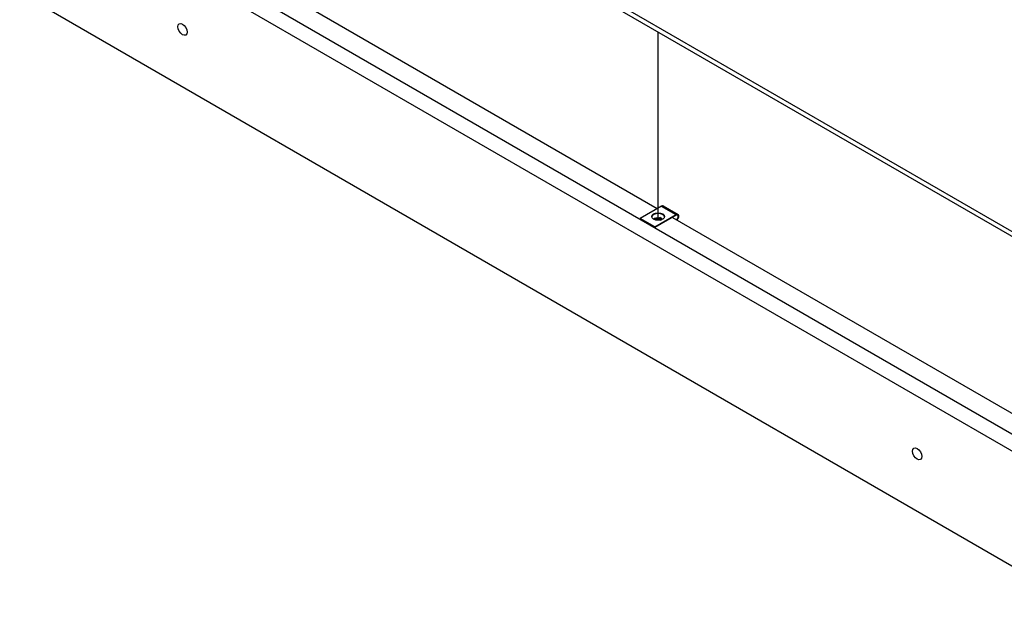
# Model space of a CAD drawing. Header units: millimetres. Extents: x 56 to 1798, y 64 to 1375.
# Tile 69 of 81: x 1181 to 1385, y 964 to 1089. Entities that reach past the tile are written whole.
import ezdxf

# ---------------------------------------------------------------- set-up
doc = ezdxf.new("R2010")
doc.units = ezdxf.units.MM
doc.header["$LTSCALE"] = 6.666667
for name, color, linetype, lineweight in [('Tweak Trail (ANSI)', 7, 'Continuous', 25), ('Visible (ANSI)', 7, 'Continuous', 25), ('Visible Narrow (ANSI)', 7, 'Continuous', 35)]:
    doc.layers.add(name, color=color, linetype=linetype, lineweight=lineweight)

msp = doc.modelspace()

# ---------------------------------------------------------------- linework, layer by layer
at = {"layer": 'Tweak Trail (ANSI)'}
msp.add_line((1313.3041, 1047.2596), (1313.3041, 1086.1646), dxfattribs=at)
at = {"layer": 'Visible (ANSI)'}
for p, q in [((1512.5756, 972.0968), (1191.9086, 1157.2339)), ((1191.9086, 1156.2523), (1511.7255, 971.606)), ((1181.2664, 1118.0331), (1498.5565, 934.8456)), ((1511.7351, 930.6934), (1192.038, 1115.2706)), ((1232.4845, 1096.2463), (1313.1183, 1049.6924)), ((1497.6149, 911.6085), (1181.2664, 1094.2524)), ((1313.9739, 1050.1863), (1309.5662, 1047.6416)), ((1314.3572, 1050.2243), (1317.4213, 1048.4552)), ((1309.5662, 1047.6416), (1309.5662, 1047.5055)), ((1312.6303, 1045.8725), (1309.5662, 1047.6416)), ((1312.6303, 1045.7364), (1309.5662, 1047.5055)), ((1312.6303, 1045.8725), (1317.038, 1048.4173)), ((1317.038, 1048.2812), (1312.6303, 1045.7364)), ((1313.7731, 1047.3093), (1314.0171, 1047.4199)), ((1316.3002, 1047.8552), (1396.934, 1001.3013)), ((1312.6303, 1045.7364), (1312.6303, 1045.8725))]:
    msp.add_line(p, q, dxfattribs=at)
for centre, major_axis in [((1214.9364, 1086.7034), (0.6731, -1.1658)), ((1313.3021, 1048.0294), (1.3333, 0)), ((1366.8584, 998.9912), (0.6731, -1.1658))]:
    msp.add_ellipse(centre, major_axis=major_axis, ratio=0.57735027, dxfattribs=at)
for centre, major_axis, ratio, start_param, end_param in [((1313.9739, 1049.5604), (0.3833, 0.664), 0.57735027, 0, 0.78539816), ((1313.3021, 1047.8933), (1.3333, 0), 0.57735027, 0.08850384, 3.05308881), ((1313.2163, 1046.9217), (0.6829, -0.0603), 0.5123509, 1.43315064, 1.86699281), ((1314.1483, 1047.3441), (0.1848, -0.0163), 0.5123509, 1.56825029, 2.40428911), ((1317.038, 1047.7913), (0.3833, 0.664), 0.57735027, 4.29114919, 7.06858347), ((1317.038, 1047.7913), (0.3, 0.5196), 0.57735027, 4.16263985, 7.06858347)]:
    msp.add_ellipse(centre, major_axis=major_axis, ratio=ratio, start_param=start_param, end_param=end_param, dxfattribs=at)
at = {"layer": 'Visible Narrow (ANSI)'}
for p, q in [((1317.038, 1048.4173), (1313.9739, 1050.1863)), ((1313.7682, 1047.8084), (1313.4715, 1047.674)), ((1313.8684, 1047.6618), (1313.5717, 1047.5273)), ((1313.6227, 1047.4234), (1313.9194, 1047.5579)), ((1313.6512, 1047.3795), (1313.9479, 1047.5139)), ((1314.0171, 1047.4199), (1314.0008, 1047.3738))]:
    msp.add_line(p, q, dxfattribs=at)
for centre, major_axis, ratio, start_param, end_param in [((1313.2369, 1047.1546), (-1.0625, 0.0939), 0.5123509, 4.53516074, 5.77526139), ((1313.2294, 1047.0701), (-0.9109, 0.0805), 0.5123509, 4.53516074, 5.65871125), ((1313.2231, 1046.9993), (0.8302, -0.0733), 0.5123509, 1.39356809, 2.35162482), ((1313.2208, 1046.9731), (0.7868, -0.0695), 0.5123509, 1.39356809, 2.25777667), ((1313.3708, 1047.4188), (-0.0417, -0.2296), 0.15140389, 0.83823891, 1.32889832), ((1313.4105, 1047.3169), (-0.0279, -0.1534), 0.15140389, 4.12770392, 4.47049097), ((1313.4555, 1047.4925), (0.2757, -0.0244), 0.5123509, 4.53516074, 5.54588176), ((1313.4022, 1047.4993), (-0.0298, -0.164), 0.15140389, 0.98611126, 1.69617499), ((1313.4578, 1047.5186), (0.2324, -0.0205), 0.5123509, 4.53516074, 5.54588176), ((1313.4589, 1047.5314), (0.0298, 0.164), 0.15140389, 0.54489252, 1.69617499), ((1313.464, 1047.5895), (-0.1516, 0.0134), 0.5123509, 1.39356809, 2.40428911), ((1313.4589, 1047.5314), (0.0688, -0.1518), 0.63573832, 1.26449022, 2.4157727), ((1313.6844, 1047.5233), (0.0688, -0.1518), 0.63573832, 4.40608288, 5.1161466), ((1313.565, 1047.33), (0.0644, -0.142), 0.63573832, 1.6317669, 1.97455395), ((1313.7802, 1047.4535), (0.0963, -0.2125), 0.63573832, 4.77335955, 5.22202315), ((1314.1689, 1047.5771), (-0.5645, 0.0499), 0.5123509, 5.44708199, 5.54588176), ((1313.7556, 1047.6659), (0.0688, -0.1518), 0.63573832, 1.26449022, 2.4157727), ((1314.1614, 1047.4926), (-0.4128, 0.0365), 0.5123509, 5.2296138, 5.54588176), ((1313.9811, 1047.6577), (-0.0688, 0.1518), 0.63573832, 1.26449022, 1.97455395), ((1314.1552, 1047.4217), (0.3321, -0.0293), 0.5123509, 1.88970882, 2.40428911), ((1313.8617, 1047.4644), (0.0644, -0.142), 0.63573832, 1.6317669, 1.97455395), ((1314.1529, 1047.3956), (0.2888, -0.0255), 0.5123509, 1.73792131, 2.40428911), ((1314.0769, 1047.588), (0.0963, -0.2125), 0.63573832, 4.77335955, 5.29556596)]:
    msp.add_ellipse(centre, major_axis=major_axis, ratio=ratio, start_param=start_param, end_param=end_param, dxfattribs=at)

doc.saveas('drawing.dxf')
